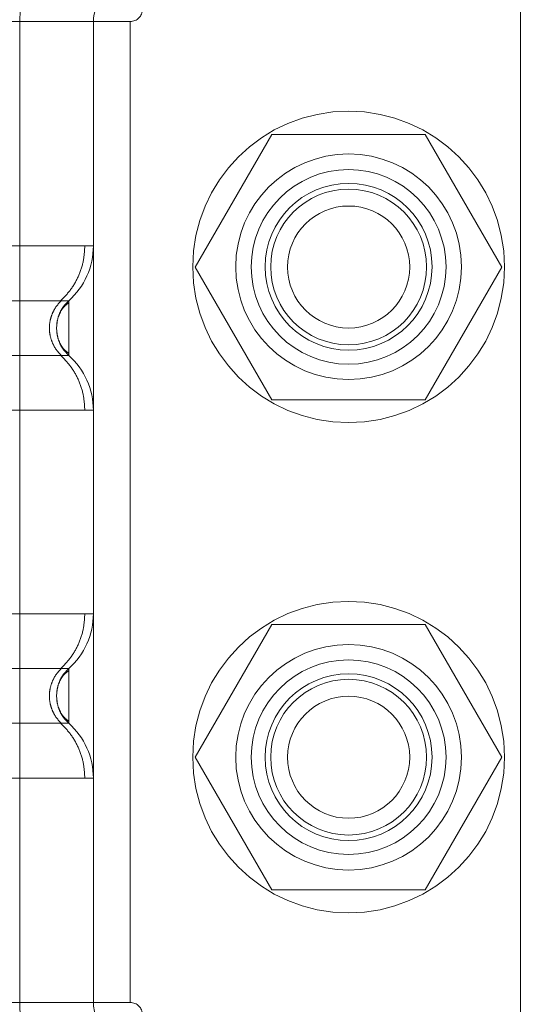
# Model space of a CAD drawing. Header units: inches. Extents: x 0.2 to 10.8, y 0.2 to 8.2.
# Tile 84 of 171: x 3.0922 to 3.1328, y 3.8837 to 3.9627. Entities that reach past the tile are written whole.
import ezdxf

# ---------------------------------------------------------------- set-up
doc = ezdxf.new("R2010")
doc.units = ezdxf.units.IN
doc.header["$MEASUREMENT"] = 0
doc.linetypes.add('HIDDEN', pattern=[0.07500000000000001, 0.05, -0.025])
doc.layers.add('DIMENSIONS', color=140, linetype='Continuous')
doc.layers.add('SLD-0', color=179, linetype='Continuous')
doc.styles.add('SLDTEXTSTYLE0', font='TXT', dxfattribs={"width": 0.7})
doc.dimstyles.new('SLDDIMSTYLE0', dxfattribs={"dimtxt": 0.0849609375, "dimasz": 0.13, "dimexe": 0, "dimexo": 0.0625, "dimgap": 0.021240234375, "dimtad": 0, "dimtih": 1, "dimtoh": 1, "dimlfac": 20, "dimrnd": 1e-09, "dimzin": 12, "dimdsep": 46, "dimtxsty": 'SLDTEXTSTYLE0', "dimsah": 1, "dimcen": 0.09, "dimadec": 0, "dimazin": 3, "dimtfac": 1, "dimtofl": 0, "dimtmove": 0, "dimatfit": 3, "dimfxl": 0, "dimfrac": 2, "dimtolj": 1, "dimtzin": 12, "dimarcsym": 0})

# ---------------------------------------------------------------- blocks, each defined once
blk = doc.blocks.new('_D')
at = {"layer": 'DIMENSIONS'}
for p, q in [((3.139959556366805, 5.269157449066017), (2.582601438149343, 5.269157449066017)), ((2.707601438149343, 5.269157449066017), (2.707601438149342, 4.38519151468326)), ((2.510687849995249, 4.231140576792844), (2.482157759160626, 4.231140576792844)), ((2.482157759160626, 4.231140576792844), (2.482157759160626, 4.096109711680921)), ((2.904515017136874, 4.231140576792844), (2.933045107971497, 4.231140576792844)), ((2.933045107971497, 4.231140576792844), (2.933045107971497, 4.096109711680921)), ((2.482157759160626, 4.096109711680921), (2.510687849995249, 4.096109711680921)), ((2.933045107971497, 4.096109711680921), (2.904515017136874, 4.096109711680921)), ((2.707601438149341, 3.174990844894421), (2.707601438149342, 4.077089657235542)), ((3.139959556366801, 3.174990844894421), (2.582601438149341, 3.174990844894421))]:
    blk.add_line(p, q, dxfattribs=at)
for points in [[(2.707601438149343, 5.269157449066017), (2.687601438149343, 5.139157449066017), (2.727601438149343, 5.139157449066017)], [(2.707601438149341, 3.174990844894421), (2.727601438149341, 3.304990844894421), (2.687601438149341, 3.304990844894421)]]:
    blk.add_solid(points, dxfattribs=at)
at = {"layer": 'DIMENSIONS', "char_height": 0.08333333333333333, "attachment_point": 1, "style": 'SLDTEXTSTYLE0'}
for s, insert in [('41.88', (2.546027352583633, 4.357582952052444)), ('1063.8', (2.510687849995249, 4.203532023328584))]:
    blk.add_mtext(s, dxfattribs=dict(at, insert=insert))

msp = doc.modelspace()

# ---------------------------------------------------------------- linework, layer by layer
at = {"layer": 'SLD-0', "linetype": 'HIDDEN', "lineweight": 18}
for p, q in [((3.132339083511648, 3.87696604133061), (3.132339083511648, 3.96948572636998)), ((3.092181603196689, 3.962595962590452), (3.042969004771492, 3.962595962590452)), ((3.092181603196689, 3.962595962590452), (3.092181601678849, 3.945018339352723)), ((3.101039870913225, 3.962595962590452), (3.092181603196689, 3.962595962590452)), ((3.092181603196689, 3.962595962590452), (3.092181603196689, 3.883855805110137)), ((3.098087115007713, 3.962595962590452), (3.098087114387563, 3.944591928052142)), ((3.098087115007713, 3.962595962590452), (3.098087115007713, 3.883855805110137)), ((3.101039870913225, 3.962595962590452), (3.101039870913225, 3.883855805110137)), ((3.101039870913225, 3.962595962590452), (3.101039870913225, 3.883855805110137)), ((3.112410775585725, 3.953540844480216), (3.106261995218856, 3.942890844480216)), ((3.124708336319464, 3.953540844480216), (3.112410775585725, 3.953540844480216)), ((3.130857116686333, 3.942890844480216), (3.124708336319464, 3.953540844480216)), ((3.106261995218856, 3.942890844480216), (3.112410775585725, 3.932240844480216)), ((3.124708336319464, 3.932240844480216), (3.130857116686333, 3.942890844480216)), ((3.09518681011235, 3.938472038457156), (3.095134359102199, 3.937989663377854)), ((3.095134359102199, 3.937989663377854), (3.09518681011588, 3.937507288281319)), ((3.112410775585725, 3.932240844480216), (3.124708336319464, 3.932240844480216)), ((3.112410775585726, 3.914190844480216), (3.106261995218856, 3.903540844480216)), ((3.124708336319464, 3.914190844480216), (3.112410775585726, 3.914190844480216)), ((3.130857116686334, 3.903540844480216), (3.124708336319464, 3.914190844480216)), ((3.095186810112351, 3.908944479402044), (3.095134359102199, 3.908462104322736)), ((3.095134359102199, 3.908462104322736), (3.095186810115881, 3.907979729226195)), ((3.095188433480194, 3.908952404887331), (3.095135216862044, 3.908462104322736)), ((3.09513521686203, 3.908462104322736), (3.095188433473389, 3.907971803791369)), ((3.106261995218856, 3.903540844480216), (3.112410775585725, 3.892890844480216)), ((3.124708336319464, 3.892890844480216), (3.130857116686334, 3.903540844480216)), ((3.098087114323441, 3.901859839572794), (3.098087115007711, 3.883855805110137)), ((3.112410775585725, 3.892890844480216), (3.124708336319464, 3.892890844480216)), ((3.092181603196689, 3.883855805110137), (3.042969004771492, 3.883855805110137)), ((3.101039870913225, 3.883855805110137), (3.092181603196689, 3.883855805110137))]:
    msp.add_line(p, q, dxfattribs=at)
for centre, radius in [((3.118559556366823, 3.942899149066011), 0.01249999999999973), ((3.118559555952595, 3.942910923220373), 0.009055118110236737), ((3.118559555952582, 3.942896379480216), 0.007812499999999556), ((3.118559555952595, 3.942910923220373), 0.006692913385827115), ((3.118559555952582, 3.942896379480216), 0.006249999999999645), ((3.118559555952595, 3.942890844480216), 0.004897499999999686), ((3.118559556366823, 3.903549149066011), 0.01250000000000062), ((3.118559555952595, 3.903540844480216), 0.009055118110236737), ((3.118559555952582, 3.903546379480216), 0.007812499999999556), ((3.118559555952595, 3.903540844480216), 0.006692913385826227), ((3.118559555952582, 3.903546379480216), 0.006249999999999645), ((3.118559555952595, 3.903540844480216), 0.004897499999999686)]:
    msp.add_circle(centre, radius, dxfattribs=at)
for centre, radius, start, end in [((3.101039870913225, 3.962595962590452), 0.00885826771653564, 90, 180), ((3.101039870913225, 3.962595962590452), 0.002952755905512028, 90, 180), ((3.101039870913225, 3.963580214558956), 0.0009842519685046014, 270.0000000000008, 0), ((3.092181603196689, 3.944591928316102), 0.005905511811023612, 311.7633977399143, 0), ((3.092181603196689, 3.931387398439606), 0.005905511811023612, 0, 48.23660226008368), ((3.092181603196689, 3.915064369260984), 0.005905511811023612, 311.7633977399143, 0), ((3.092181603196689, 3.901859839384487), 0.005905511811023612, 0, 48.23660226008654), ((3.101039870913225, 3.883855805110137), 0.00885826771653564, 180, 270.0000000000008), ((3.101039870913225, 3.883855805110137), 0.002952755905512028, 180, 270.0000000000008), ((3.101039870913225, 3.882871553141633), 0.0009842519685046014, 0, 90)]:
    msp.add_arc(centre, radius, start, end, dxfattribs=at)
for points, knots in [([(3.097401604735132, 3.944591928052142), (3.096821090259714, 3.944591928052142), (3.095658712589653, 3.944591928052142), (3.092289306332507, 3.944591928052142), (3.087874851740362, 3.944591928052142), (3.082465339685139, 3.944591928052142), (3.076301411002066, 3.944591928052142), (3.06961117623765, 3.944591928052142), (3.062654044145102, 3.944591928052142), (3.055696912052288, 3.944591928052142), (3.049006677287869, 3.944591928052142), (3.042842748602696, 3.944591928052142), (3.037433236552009, 3.944591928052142), (3.033018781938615, 3.944591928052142), (3.029649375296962, 3.944591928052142), (3.02848699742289, 3.944591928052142), (3.027906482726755, 3.944591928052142)], [0, 0, 0, 0, 0.07128660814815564, 0.1427388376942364, 0.2141910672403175, 0.285643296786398, 0.3570955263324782, 0.4285477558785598, 0.4999999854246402, 0.5714522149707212, 0.642904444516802, 0.7143566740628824, 0.7858089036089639, 0.8572611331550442, 0.9287133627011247, 1, 1, 1, 1]), ([(3.09544760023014, 3.940167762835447), (3.095733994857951, 3.940459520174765), (3.096313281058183, 3.941049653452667), (3.096926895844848, 3.942148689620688), (3.097328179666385, 3.943345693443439), (3.09737819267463, 3.944179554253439), (3.097402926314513, 3.944591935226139)], [0, 0, 0, 0, 0.2471297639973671, 0.4998657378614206, 0.7526615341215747, 1, 1, 1, 1]), ([(3.098087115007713, 3.944591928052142), (3.098082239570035, 3.944591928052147), (3.098077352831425, 3.944591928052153), (3.097403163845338, 3.944591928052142), (3.097401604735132, 3.944591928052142)], [0, 0, 0, 0, 0.9976874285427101, 1, 1, 1, 1]), ([(3.096115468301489, 3.940186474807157), (3.096121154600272, 3.940186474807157), (3.094153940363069, 3.940186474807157), (3.08654777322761, 3.940186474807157), (3.075950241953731, 3.940186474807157), (3.062654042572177, 3.940186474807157), (3.049357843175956, 3.940186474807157), (3.038760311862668, 3.940186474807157), (3.031154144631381, 3.940186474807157), (3.029186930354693, 3.940186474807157), (3.029192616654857, 3.940186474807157)], [4.712414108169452, 4.712414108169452, 4.712414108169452, 4.712414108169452, 5.15721612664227, 5.4883921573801, 5.8858033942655, 6.2832146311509, 6.68062586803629, 7.07803710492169, 7.40921313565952, 7.854015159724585, 7.854015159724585, 7.854015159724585, 7.854015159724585]), ([(3.095545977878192, 3.935773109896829), (3.095400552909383, 3.935920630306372), (3.095109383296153, 3.936215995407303), (3.094803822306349, 3.936766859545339), (3.094607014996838, 3.937363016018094), (3.09453843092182, 3.937989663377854), (3.094607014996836, 3.938616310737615), (3.094803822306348, 3.93921246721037), (3.095109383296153, 3.939763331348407), (3.095400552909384, 3.940058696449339), (3.095545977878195, 3.940206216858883)], [0, 0, 0, 0, 0.1248322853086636, 0.2499389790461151, 0.3751056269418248, 0.4999999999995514, 0.6248943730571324, 0.7500610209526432, 0.8751677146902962, 1, 1, 1, 1]), ([(3.096115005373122, 3.940015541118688), (3.095987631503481, 3.939922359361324), (3.095735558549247, 3.939737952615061), (3.095450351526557, 3.93932172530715), (3.095239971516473, 3.9388380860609), (3.095180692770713, 3.9384774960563), (3.095151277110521, 3.938298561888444)], [0, 0, 0, 0, 0.2572717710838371, 0.5091409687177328, 0.7564229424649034, 1, 1, 1, 1]), ([(3.096115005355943, 3.940186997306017), (3.09597172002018, 3.940039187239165), (3.095684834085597, 3.93974324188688), (3.095429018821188, 3.939322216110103), (3.095348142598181, 3.939056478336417), (3.095327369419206, 3.938988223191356)], [0, 0, 0, 0, 0.4257879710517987, 0.852512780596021, 1, 1, 1, 1]), ([(3.096115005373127, 3.935792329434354), (3.096115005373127, 3.935792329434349), (3.096115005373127, 3.935849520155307), (3.096115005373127, 3.936069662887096), (3.096115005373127, 3.93623252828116), (3.096115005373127, 3.936639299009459), (3.096115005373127, 3.936883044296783), (3.096115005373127, 3.93741451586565), (3.096115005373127, 3.937702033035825), (3.096115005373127, 3.938277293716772), (3.096115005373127, 3.938564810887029), (3.096115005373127, 3.939096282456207), (3.096115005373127, 3.939340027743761), (3.096115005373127, 3.939746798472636), (3.096115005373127, 3.939909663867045), (3.096115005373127, 3.940129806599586), (3.096115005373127, 3.940186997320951), (3.096115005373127, 3.940186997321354)], [0, 0, 0, 0, 0.125, 0.125, 0.25, 0.25, 0.375, 0.375, 0.5, 0.5, 0.625, 0.625, 0.75, 0.75, 0.875, 0.875, 1, 1, 1, 1]), ([(3.095151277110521, 3.937680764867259), (3.095180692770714, 3.937501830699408), (3.095239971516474, 3.937141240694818), (3.095450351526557, 3.9366576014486), (3.095735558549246, 3.936241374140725), (3.095987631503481, 3.936056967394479), (3.096115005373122, 3.935963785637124)], [0, 0, 0, 0, 0.2435770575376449, 0.490859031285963, 0.7427282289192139, 1, 1, 1, 1]), ([(3.095327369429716, 3.936991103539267), (3.095348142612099, 3.936922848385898), (3.095429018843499, 3.936657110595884), (3.09568483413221, 3.936236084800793), (3.095971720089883, 3.935940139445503), (3.096115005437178, 3.935792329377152)], [0, 0, 0, 0, 0.1474872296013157, 0.5742120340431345, 1, 1, 1, 1]), ([(3.029192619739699, 3.935792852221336), (3.029186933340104, 3.935792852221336), (3.031154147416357, 3.935792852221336), (3.038760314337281, 3.935792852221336), (3.049357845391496, 3.935792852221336), (3.062654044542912, 3.935792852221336), (3.075950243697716, 3.935792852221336), (3.08654777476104, 3.935792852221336), (3.094153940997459, 3.935792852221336), (3.096121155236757, 3.935792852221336), (3.096115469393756, 3.935792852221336)], [4.712364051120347, 4.712364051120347, 4.712364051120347, 4.712364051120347, 5.15716607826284, 5.488342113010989, 5.885753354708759, 6.28316459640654, 6.68057583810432, 7.077987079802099, 7.40916311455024, 7.85396503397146, 7.85396503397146, 7.85396503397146, 7.85396503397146]), ([(3.097402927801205, 3.931387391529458), (3.097378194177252, 3.93179977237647), (3.097328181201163, 3.932633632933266), (3.096926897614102, 3.93383063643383), (3.096313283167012, 3.934929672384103), (3.095733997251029, 3.935519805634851), (3.095447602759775, 3.935811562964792)], [0, 0, 0, 0, 0.2473384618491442, 0.5001342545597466, 0.7528702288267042, 1, 1, 1, 1]), ([(3.027906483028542, 3.93138739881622), (3.028486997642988, 3.93138739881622), (3.029649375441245, 3.93138739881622), (3.033018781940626, 3.93138739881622), (3.037433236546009, 3.93138739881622), (3.042842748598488, 3.93138739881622), (3.049006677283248, 3.93138739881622), (3.055696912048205, 3.93138739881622), (3.062654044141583, 3.93138739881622), (3.069611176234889, 3.93138739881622), (3.076301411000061, 3.93138739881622), (3.082465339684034, 3.93138739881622), (3.087874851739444, 3.93138739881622), (3.09228930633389, 3.93138739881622), (3.095658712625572, 3.93138739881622), (3.096821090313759, 3.93138739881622), (3.097401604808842, 3.93138739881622)], [0, 0, 0, 0, 0.07128662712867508, 0.1427388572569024, 0.2141910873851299, 0.2856433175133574, 0.3570955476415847, 0.4285477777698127, 0.5000000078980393, 0.5714522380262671, 0.642904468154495, 0.7143566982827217, 0.7858089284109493, 0.8572611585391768, 0.9287133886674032, 0.9999999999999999, 0.9999999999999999, 0.9999999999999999, 0.9999999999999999]), ([(3.097401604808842, 3.93138739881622), (3.09740316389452, 3.93138739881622), (3.098077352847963, 3.931387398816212), (3.098082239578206, 3.931387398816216), (3.098087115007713, 3.93138739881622)], [0, 0, 0, 0, 0.002312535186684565, 0.9999999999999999, 0.9999999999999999, 0.9999999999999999, 0.9999999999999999]), ([(3.097401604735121, 3.915064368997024), (3.096821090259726, 3.915064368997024), (3.095658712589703, 3.915064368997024), (3.092289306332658, 3.915064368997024), (3.087874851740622, 3.915064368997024), (3.082465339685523, 3.915064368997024), (3.07630141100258, 3.915064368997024), (3.069611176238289, 3.915064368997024), (3.062654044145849, 3.915064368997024), (3.055696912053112, 3.915064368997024), (3.049006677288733, 3.915064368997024), (3.042842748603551, 3.915064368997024), (3.037433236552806, 3.915064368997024), (3.033018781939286, 3.915064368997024), (3.029649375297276, 3.915064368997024), (3.028486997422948, 3.915064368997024), (3.027906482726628, 3.915064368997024)], [0, 0, 0, 0, 0.07128660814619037, 0.1427388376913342, 0.214191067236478, 0.2856432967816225, 0.3570955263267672, 0.428547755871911, 0.4999999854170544, 0.5714522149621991, 0.6429044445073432, 0.7143566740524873, 0.7858089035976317, 0.8572611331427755, 0.9287133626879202, 1, 1, 1, 1]), ([(3.095447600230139, 3.910640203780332), (3.095733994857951, 3.91093196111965), (3.096313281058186, 3.91152209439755), (3.096926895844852, 3.912621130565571), (3.097328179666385, 3.913818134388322), (3.097378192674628, 3.914651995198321), (3.097402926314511, 3.915064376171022)], [0, 0, 0, 0, 0.2471297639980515, 0.4998657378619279, 0.7526615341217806, 1, 1, 1, 1]), ([(3.098087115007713, 3.915064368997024), (3.09808223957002, 3.915064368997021), (3.098077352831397, 3.915064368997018), (3.097403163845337, 3.915064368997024), (3.097401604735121, 3.915064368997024)], [0, 0, 0, 0, 0.9976874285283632, 1, 1, 1, 1]), ([(3.095545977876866, 3.906245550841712), (3.095400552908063, 3.906393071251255), (3.095109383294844, 3.906688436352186), (3.094803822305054, 3.907239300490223), (3.094607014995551, 3.907835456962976), (3.094538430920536, 3.908462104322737), (3.09460701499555, 3.909088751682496), (3.094803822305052, 3.90968490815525), (3.095109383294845, 3.910235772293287), (3.095400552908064, 3.910531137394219), (3.095545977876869, 3.910678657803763)], [0, 0, 0, 0, 0.1248322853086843, 0.2499389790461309, 0.3751056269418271, 0.4999999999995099, 0.6248943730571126, 0.7500610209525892, 0.8751677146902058, 1, 1, 1, 1]), ([(3.096115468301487, 3.910658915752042), (3.096121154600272, 3.910658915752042), (3.094153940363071, 3.910658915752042), (3.086547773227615, 3.910658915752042), (3.075950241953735, 3.910658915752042), (3.062654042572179, 3.910658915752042), (3.049357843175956, 3.910658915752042), (3.038760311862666, 3.910658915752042), (3.031154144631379, 3.910658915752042), (3.029186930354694, 3.910658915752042), (3.029192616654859, 3.910658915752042)], [4.712414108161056, 4.712414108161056, 4.712414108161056, 4.712414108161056, 5.15721612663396, 5.48839215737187, 5.88580339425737, 6.28321463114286, 6.68062586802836, 7.07803710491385, 7.40921313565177, 7.854015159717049, 7.854015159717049, 7.854015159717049, 7.854015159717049]), ([(3.096115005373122, 3.91048798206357), (3.095987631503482, 3.910394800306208), (3.09573555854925, 3.910210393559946), (3.095450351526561, 3.909794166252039), (3.095239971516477, 3.909310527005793), (3.095180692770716, 3.908949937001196), (3.095151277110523, 3.908771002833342)], [0, 0, 0, 0, 0.2572717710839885, 0.5091409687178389, 0.7564229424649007, 1, 1, 1, 1]), ([(3.096115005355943, 3.910659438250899), (3.09597172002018, 3.910511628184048), (3.095684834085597, 3.910215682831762), (3.095429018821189, 3.909794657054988), (3.095348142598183, 3.909528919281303), (3.095327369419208, 3.909460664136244)], [0, 0, 0, 0, 0.4257879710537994, 0.8525127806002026, 1, 1, 1, 1]), ([(3.096115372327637, 3.910659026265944), (3.095967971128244, 3.910513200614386), (3.095704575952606, 3.910252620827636), (3.095535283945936, 3.90992386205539), (3.095460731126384, 3.909779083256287)], [0, 0, 0, 0, 0.5596199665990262, 1, 1, 1, 1]), ([(3.096115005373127, 3.906264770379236), (3.096115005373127, 3.906264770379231), (3.096115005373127, 3.906321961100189), (3.096115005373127, 3.906542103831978), (3.096115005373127, 3.906704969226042), (3.096115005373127, 3.907111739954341), (3.096115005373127, 3.907355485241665), (3.096115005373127, 3.907886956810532), (3.096115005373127, 3.908174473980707), (3.096115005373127, 3.908749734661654), (3.096115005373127, 3.909037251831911), (3.096115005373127, 3.909568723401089), (3.096115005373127, 3.909812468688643), (3.096115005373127, 3.910219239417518), (3.096115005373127, 3.910382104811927), (3.096115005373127, 3.910602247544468), (3.096115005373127, 3.910659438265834), (3.096115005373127, 3.910659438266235)], [0, 0, 0, 0, 0.125, 0.125, 0.25, 0.25, 0.375, 0.375, 0.5, 0.5, 0.625, 0.625, 0.75, 0.75, 0.875, 0.875, 1, 1, 1, 1]), ([(3.095151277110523, 3.908153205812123), (3.095180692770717, 3.907974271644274), (3.095239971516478, 3.907613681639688), (3.095450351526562, 3.907130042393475), (3.095735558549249, 3.906713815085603), (3.095987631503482, 3.90652940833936), (3.096115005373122, 3.906436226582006)], [0, 0, 0, 0, 0.2435770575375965, 0.49085903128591, 0.7427282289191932, 1, 1, 1, 1]), ([(3.095327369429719, 3.907463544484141), (3.095348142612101, 3.907395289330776), (3.095429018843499, 3.907129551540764), (3.095684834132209, 3.906708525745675), (3.095971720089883, 3.906412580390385), (3.096115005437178, 3.906264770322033)], [0, 0, 0, 0, 0.1474872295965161, 0.5742120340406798, 1, 1, 1, 1]), ([(3.095460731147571, 3.907145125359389), (3.095535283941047, 3.907000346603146), (3.095704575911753, 3.906671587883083), (3.095967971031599, 3.906411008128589), (3.096115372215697, 3.906265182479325)], [0, 0, 0, 0, 0.440379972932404, 1, 1, 1, 1]), ([(3.0291926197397, 3.906265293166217), (3.029186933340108, 3.906265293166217), (3.031154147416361, 3.906265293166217), (3.038760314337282, 3.906265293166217), (3.049357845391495, 3.906265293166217), (3.062654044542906, 3.906265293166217), (3.075950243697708, 3.906265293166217), (3.086547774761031, 3.906265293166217), (3.09415394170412, 3.906265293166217), (3.096121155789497, 3.906265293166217), (3.096115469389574, 3.906265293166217)], [4.712364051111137, 4.712364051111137, 4.712364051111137, 4.712364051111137, 5.157166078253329, 5.4883421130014, 5.88575335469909, 6.28316459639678, 6.680575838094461, 7.07798707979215, 7.409163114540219, 7.853965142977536, 7.853965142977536, 7.853965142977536, 7.853965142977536]), ([(3.097402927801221, 3.90185983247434), (3.097378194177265, 3.902272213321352), (3.097328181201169, 3.903106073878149), (3.096926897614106, 3.904303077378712), (3.096313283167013, 3.905402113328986), (3.095733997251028, 3.905992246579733), (3.095447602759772, 3.906284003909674)], [0, 0, 0, 0, 0.2473384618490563, 0.500134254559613, 0.7528702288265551, 1, 1, 1, 1]), ([(3.027906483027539, 3.901859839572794), (3.028486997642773, 3.901859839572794), (3.029649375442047, 3.901859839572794), (3.033018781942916, 3.901859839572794), (3.03743323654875, 3.901859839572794), (3.042842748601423, 3.901859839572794), (3.049006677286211, 3.901859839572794), (3.055696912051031, 3.901859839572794), (3.06265404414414, 3.901859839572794), (3.069611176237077, 3.901859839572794), (3.076301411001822, 3.901859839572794), (3.082465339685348, 3.901859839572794), (3.087874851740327, 3.901859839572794), (3.092289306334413, 3.901859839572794), (3.095658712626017, 3.901859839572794), (3.096821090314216, 3.901859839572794), (3.097401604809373, 3.901859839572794)], [0, 0, 0, 0, 0.07128662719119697, 0.1427388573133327, 0.2141910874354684, 0.2856433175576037, 0.3570955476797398, 0.428547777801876, 0.5000000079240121, 0.5714522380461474, 0.6429044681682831, 0.7143566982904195, 0.7858089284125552, 0.8572611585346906, 0.928713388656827, 1, 1, 1, 1]), ([(3.097401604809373, 3.901859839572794), (3.097403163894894, 3.901859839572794), (3.098077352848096, 3.901859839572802), (3.098082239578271, 3.901859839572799), (3.098087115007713, 3.901859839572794)], [0, 0, 0, 0, 0.002312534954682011, 0.9999999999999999, 0.9999999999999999, 0.9999999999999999, 0.9999999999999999])]:
    msp.add_open_spline(points, degree=3, knots=knots, dxfattribs=at)

# ---------------------------------------------------------------- dimensions: what is measured, and where the dimension line sits
at = {"layer": 'DIMENSIONS'}
dim = msp.add_linear_dim(base=(2.707601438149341, 3.174990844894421), p1=(3.189959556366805, 5.269157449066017), p2=(3.189959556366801, 3.174990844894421), angle=90.0000000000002, dimstyle='SLDDIMSTYLE0', dxfattribs=at)
dim.commit()
dim.dimension.update_dxf_attribs({"geometry": '_D', "text_midpoint": (2.707601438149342, 4.231140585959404), "dimtype": 160})

doc.saveas('drawing.dxf')
